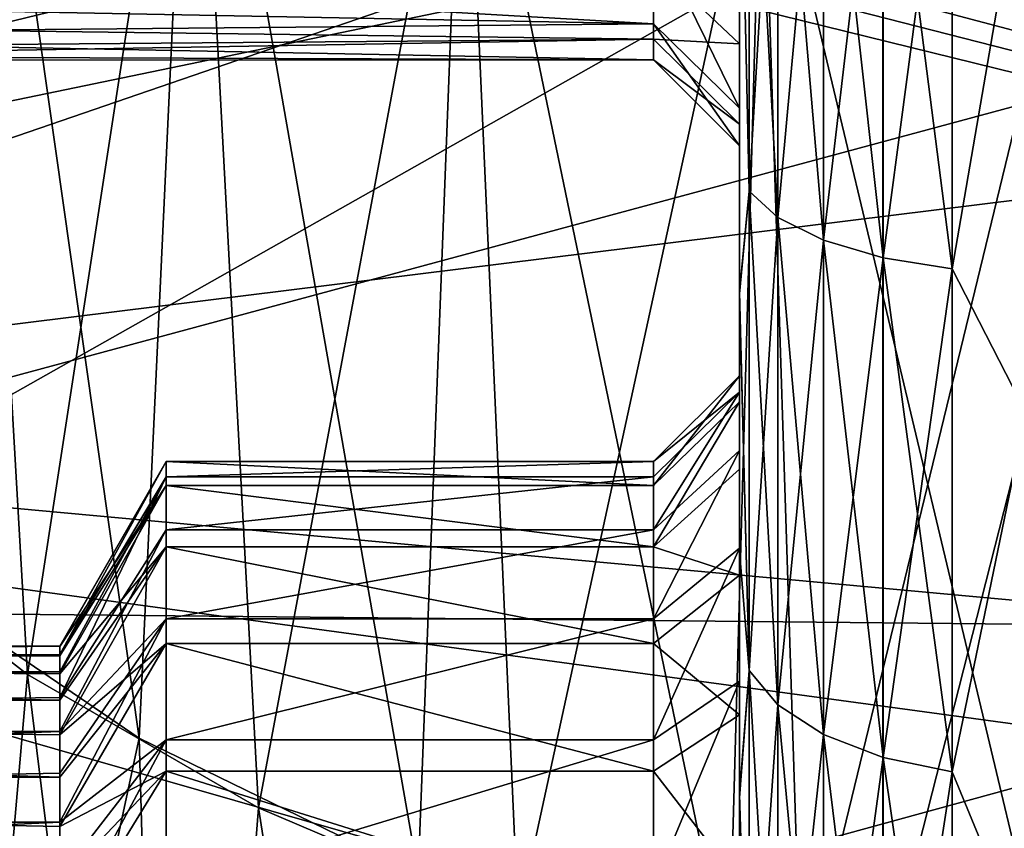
# Model space of a CAD drawing. Header units: metres. Extents: x -31 to 116, y -84 to 84.
# Tile 194 of 256: x -6.01 to -2.58, y -30.68 to -27.86. Entities that reach past the tile are written whole.
import ezdxf

# ---------------------------------------------------------------- set-up
doc = ezdxf.new("R2010")
doc.units = ezdxf.units.M
doc.layers.add('solid_80010000GA_11_1', color=7, linetype='CONTINUOUS')

msp = doc.modelspace()

# ---------------------------------------------------------------- linework, layer by layer
at = {"layer": 'solid_80010000GA_11_1'}
for points in [[(-5.771795, -63.428932, -4.955198), (-16.421789, -25.291836, -4.789121), (-16.833441, -25.271053, -4.592862)], [(-6.600103, -63.669445, -4.562777), (-5.771795, -63.428932, -4.955198), (-16.833441, -25.271053, -4.592862)], [(-5.771795, -63.428932, -4.955198), (-16.017326, -25.30757, -4.944635), (-16.421789, -25.291836, -4.789121)], [(-5.771795, -63.428932, -4.955198), (-15.323756, -25.32522, -5.133677), (-16.017326, -25.30757, -4.944635)], [(-5.395001, -63.313869, 5.075907), (-15.907969, -25.31122, 4.98075), (-15.319942, -25.325403, 5.134455)], [(-5.395001, -63.313869, 5.075907), (-6.037455, -63.50806, 4.849329), (-15.907969, -25.31122, 4.98075)], [(-4.901332, -63.156532, -5.18506), (-15.131869, -25.328257, -5.169744), (-15.323756, -25.32522, -5.133677)], [(-5.771795, -63.428932, -4.955198), (-4.901332, -63.156532, -5.18506), (-15.323756, -25.32522, -5.133677)], [(-5.395001, -63.313869, 5.075907), (-15.319942, -25.325403, 5.134455), (-15.050123, -25.329367, 5.183045)], [(-4.901332, -63.156532, -5.18506), (-14.2, -25.332458, -5.249977), (-15.131869, -25.328257, -5.169744)], [(-4.734002, -63.101398, 5.209942), (-15.050123, -25.329367, 5.183045), (-14.2, -25.332458, 5.249977)], [(-4.734002, -63.101398, 5.209942), (-5.395001, -63.313869, 5.075907), (-15.050123, -25.329367, 5.183045)], [(-4.067626, -62.871426, 5.249702), (-14.2, -25.332458, 5.249977), (-13.612501, -25.370584, 5.221932)], [(-4.067626, -62.871426, 5.249702), (-4.734002, -63.101398, 5.209942), (-14.2, -25.332458, 5.249977)], [(-4.011663, -62.851063, -5.248735), (-13.646045, -25.366341, -5.225084), (-14.2, -25.332458, -5.249977)], [(-4.901332, -63.156532, -5.18506), (-4.011663, -62.851063, -5.248735), (-14.2, -25.332458, -5.249977)], [(-3.157182, -62.524288, -5.148937), (-13.020623, -25.482998, -5.136703), (-13.646045, -25.366341, -5.225084)], [(-4.011663, -62.851063, -5.248735), (-3.157182, -62.524288, -5.148937), (-13.646045, -25.366341, -5.225084)], [(-3.408896, -62.624702, 5.195279), (-13.612501, -25.370584, 5.221932), (-12.943771, -25.502371, 5.121624)], [(-3.408896, -62.624702, 5.195279), (-4.067626, -62.871426, 5.249702), (-13.612501, -25.370584, 5.221932)], [(-2.340321, -62.167923, -4.891633), (-12.295881, -25.703869, -4.957583), (-13.020623, -25.482998, -5.136703)], [(-3.157182, -62.524288, -5.148937), (-2.340321, -62.167923, -4.891633), (-13.020623, -25.482998, -5.136703)], [(-2.77041, -62.361904, 5.048432), (-12.943771, -25.502371, 5.121624), (-12.162803, -25.752825, 4.915636)], [(-2.77041, -62.361904, 5.048432), (-3.408896, -62.624702, 5.195279), (-12.943771, -25.502371, 5.121624)], [(-2.340321, -62.167923, -4.891633), (-11.477925, -26.038458, -4.653165), (-12.295881, -25.703869, -4.957583)], [(-2.164078, -62.083584, 4.812366), (-12.162803, -25.752825, 4.915636), (-11.288157, -26.126492, 4.565695)], [(-2.164078, -62.083584, 4.812366), (-2.77041, -62.361904, 5.048432), (-12.162803, -25.752825, 4.915636)], [(-5.593259, -30.365965, -41.199535), (-6.427511, -29.798149, -40.488075), (-6.230442, -25.88183, -43.684509)], [(-5.593259, -30.365965, -41.199535), (-6.230442, -25.88183, -43.684509), (-5.406466, -26.352076, -44.373108)], [(-6.227637, -25.904572, 43.672997), (-6.671897, -29.609461, 40.211483), (-5.983526, -30.143391, 40.879974)], [(-6.227637, -25.904572, 43.672997), (-5.983526, -30.143391, 40.879974), (-5.403835, -26.374481, 44.360554)], [(-10.526022, -25.987497, 52.011665), (-10.526022, -29.071306, 50.352982), (-3, -27.510357, 51.073322)], [(-10.526022, -29.071306, -50.352982), (-10.526022, -25.987497, -52.011665), (-3, -27.510357, -51.073322)], [(-9.085023, -26.048914, -54.607105), (5.595928, -25.962206, -54.73056), (5.595928, -30.048264, -52.598217)], [(-9, -29.904074, 52.595032), (5.595928, -30.048264, 52.598217), (5.595928, -25.962206, 54.73056)], [(-9, -26.452419, 54.412926), (-9, -29.904074, 52.595032), (5.595928, -25.962206, 54.73056)], [(-1.601485, -61.790482, -4.491797), (-10.647326, -26.446733, -4.216566), (-11.477925, -26.038458, -4.653165)], [(-2.340321, -62.167923, -4.891633), (-1.601485, -61.790482, -4.491797), (-11.477925, -26.038458, -4.653165)], [(-9.038411, -26.177925, -54.54546), (-9.085023, -26.048914, -54.607105), (5.595928, -30.048264, -52.598217)], [(-1.601097, -61.790173, 4.491522), (-11.288157, -26.126492, 4.565695), (-10.428024, -26.563536, 4.075611)], [(-1.601097, -61.790173, 4.491522), (-2.164078, -62.083584, 4.812366), (-11.288157, -26.126492, 4.565695)], [(-9.009707, -26.313419, -54.480259), (-9.038411, -26.177925, -54.54546), (5.595928, -30.048264, -52.598217)], [(-9, -26.452419, -54.412926), (-9.009707, -26.313419, -54.480259), (5.595928, -30.048264, -52.598217)], [(-2, -26.881212, 49.517899), (-13, -29.554981, 47.744377), (-13.000001, -26.366373, 49.576569)], [(-2, -26.881212, -49.517899), (-13.000001, -26.366373, -49.576569), (-13, -29.554981, -47.744377)], [(-4.620963, -30.840704, -41.794373), (-5.593259, -30.365965, -41.199535), (-5.406466, -26.352076, -44.373108)], [(-4.620963, -30.840704, -41.794373), (-5.406466, -26.352076, -44.373108), (-4.462621, -26.744167, -44.947258)], [(-5.403835, -26.374481, 44.360554), (-5.983526, -30.143391, 40.879974), (-5.177605, -30.608868, 41.462761)], [(-5.403835, -26.374481, 44.360554), (-5.177605, -30.608868, 41.462761), (-4.460407, -26.766281, 44.933819)], [(-0.94361, -61.381538, -3.949349), (-9.908733, -26.852304, -3.688219), (-10.647326, -26.446733, -4.216566)], [(-1.601485, -61.790482, -4.491797), (-0.94361, -61.381538, -3.949349), (-10.647326, -26.446733, -4.216566)], [(-9, -26.452419, -51.746861), (-9, -29.289721, -50.195419), (8.5, -27.116091, -51.056561)], [(-9, -29.289721, 50.195419), (-9, -26.452419, 51.746861), (8.5, -27.116091, 51.056561)], [(-9, -29.904074, -52.595032), (-9, -26.452419, -54.412926), (5.595928, -30.048264, -52.598217)], [(-0.645895, -61.159073, 3.61807), (-10.428024, -26.563536, 4.075611), (-9.690911, -26.977961, 3.498848)], [(-1.091824, -61.481945, 4.091326), (-1.601097, -61.790173, 4.491522), (-10.428024, -26.563536, 4.075611)], [(-0.645895, -61.159073, 3.61807), (-1.091824, -61.481945, 4.091326), (-10.428024, -26.563536, 4.075611)], [(-3.465926, -28.456614, -36.173431), (-3.465926, -26.690454, -36.772961), (-3.5, -26.941681, -36.433647)], [(-3.465926, -26.690454, 36.772961), (-3.465926, -28.456614, 36.173431), (-3.5, -26.943901, 36.432999)], [(-3.365895, -28.548996, 36.396461), (-3.465926, -28.456614, 36.173431), (-3.465926, -26.690454, 36.772961)], [(-3.365895, -26.752935, 37.006142), (-3.365895, -28.548996, 36.396461), (-3.465926, -26.690454, 36.772961)], [(-3.365895, -26.752935, -37.006142), (-3.465926, -26.690454, -36.772961), (-3.465926, -28.456614, -36.173431)], [(-3.536973, -31.209499, -42.256466), (-4.620963, -30.840704, -41.794373), (-4.462621, -26.744167, -44.947258)], [(-3.536973, -31.209499, -42.256466), (-4.462621, -26.744167, -44.947258), (-3.421967, -27.048527, -45.392944)], [(-4.460407, -26.766281, 44.933819), (-5.177605, -30.608868, 41.462761), (-4.271412, -30.995913, 41.947353)], [(-4.460407, -26.766281, 44.933819), (-4.271412, -30.995913, 41.947353), (-3.420365, -27.070412, 45.378811)], [(-3.365895, -28.548996, -36.396461), (-3.365895, -26.752935, -37.006142), (-3.465926, -28.456614, -36.173431)], [(-3.206736, -28.628307, 36.587936), (-3.365895, -28.548996, 36.396461), (-3.365895, -26.752935, 37.006142)], [(-3.206736, -26.806576, 37.206333), (-3.206736, -28.628307, 36.587936), (-3.365895, -26.752935, 37.006142)], [(-3.206736, -26.806576, -37.206333), (-3.365895, -26.752935, -37.006142), (-3.365895, -28.548996, -36.396461)], [(-3.206736, -28.628307, -36.587936), (-3.206736, -26.806576, -37.206333), (-3.365895, -28.548996, -36.396461)], [(-2.99932, -28.689133, 36.734779), (-3.206736, -28.628307, 36.587936), (-3.206736, -26.806576, 37.206333)], [(-2.99932, -26.847712, 37.359856), (-2.99932, -28.689133, 36.734779), (-3.206736, -26.806576, 37.206333)], [(-2.99932, -26.847712, -37.359856), (-3.206736, -26.806576, -37.206333), (-3.206736, -28.628307, -36.587936)], [(-0.39715, -60.944038, -3.278925), (-9.308332, -27.204287, -3.116266), (-9.908733, -26.852304, -3.688219)], [(-0.94361, -61.381538, -3.949349), (-0.39715, -60.944038, -3.278925), (-9.908733, -26.852304, -3.688219)], [(-2.99932, -28.689133, -36.734779), (-2.99932, -26.847712, -37.359856), (-3.206736, -28.628307, -36.587936)], [(-2.99932, -26.847712, 37.359856), (-2.757807, -26.873537, 37.456234), (-2.757807, -28.727316, 36.826962)], [(-2.99932, -26.847712, 37.359856), (-2.757807, -28.727316, 36.826962), (-2.99932, -28.689133, 36.734779)], [(-2.99932, -28.689133, -36.734779), (-2.757807, -26.873537, -37.456234), (-2.99932, -26.847712, -37.359856)], [(-9.999711, -29.632191, 47.758137), (-13, -29.554981, 47.744377), (-2, -26.881212, 49.517899)], [(-2, -26.881212, -49.517899), (-13, -29.554981, -47.744377), (-9.999711, -29.632191, -47.758137)], [(-2, -26.881212, 49.517899), (-7, -29.709349, 47.771847), (-9.999711, -29.632191, 47.758137)], [(-2, -26.881212, -49.517899), (-9.999711, -29.632191, -47.758137), (-7, -29.709349, -47.771847)], [(-2, -26.881212, 49.517899), (-2, -30.39097, 47.44482), (-7, -29.709349, 47.771847)], [(-2, -30.39097, -47.44482), (-2, -26.881212, -49.517899), (-7, -29.709349, -47.771847)], [(-2.99932, -28.689133, -36.734779), (-2.757807, -28.727316, -36.826962), (-2.757807, -26.873537, -37.456234)], [(-2.757807, -26.873537, -37.456234), (-2.757807, -28.727316, -36.826962), (-2.5, -27.225988, -37.392395)], [(-2.5, -27.225988, 37.392395), (-2.757807, -28.727316, 36.826962), (-2.757807, -26.873537, 37.456234)], [(-3.5, -28.298069, 0.159555), (-3.5, -28.807989, -35.738331), (-3.5, -26.941681, -36.433647)], [(-3.465926, -28.456614, -36.173431), (-3.5, -26.941681, -36.433647), (-3.5, -28.807989, -35.738331)], [(-3.5, -28.222738, -1.022148), (-3.5, -28.298069, 0.159555), (-3.5, -26.941681, -36.433647)], [(-3.5, -27.942951, -2.174357), (-3.5, -28.222738, -1.022148), (-3.5, -26.941681, -36.433647)], [(-3.5, -27.467562, -3.260094), (-3.5, -27.942951, -2.174357), (-3.5, -26.941681, -36.433647)], [(-3.5, -27.306919, 3.538316), (-3.5, -26.943901, 36.432999), (-3.5, -28.815207, 35.735027)], [(-3.465926, -28.456614, 36.173431), (-3.5, -28.815207, 35.735027), (-3.5, -26.943901, 36.432999)], [(-0.272359, -60.821762, 3.078996), (-9.690911, -26.977961, 3.498848), (-9.110988, -27.323584, 2.887191)], [(-0.272359, -60.821762, 3.078996), (-0.645895, -61.159073, 3.61807), (-9.690911, -26.977961, 3.498848)], [(-2.370672, -31.462353, -42.573284), (-3.536973, -31.209499, -42.256466), (-3.421967, -27.048527, -45.392944)], [(-2.370672, -31.462353, -42.573284), (-3.421967, -27.048527, -45.392944), (-2.309926, -27.257717, -45.699268)], [(-3.420365, -27.070412, 45.378811), (-4.271412, -30.995913, 41.947353), (-3.284373, -31.29623, 42.323357)], [(-3.420365, -27.070412, 45.378811), (-3.284373, -31.29623, 42.323357), (-2.309083, -27.279453, 45.684673)], [(-9, -29.289721, -50.195419), (8.5, -30.902758, -48.857708), (8.5, -27.116091, -51.056561)], [(-9, -29.289721, 50.195419), (8.5, -27.116091, 51.056561), (8.5, -30.902758, 48.857708)], [(0.006341, -60.490341, -2.516984), (-9.056078, -27.357077, -2.818626), (-9.308332, -27.204287, -3.116266)], [(-0.39715, -60.944038, -3.278925), (0.006341, -60.490341, -2.516984), (-9.308332, -27.204287, -3.116266)], [(-2.757807, -28.727316, -36.826962), (-2.5, -29.231226, -36.644482), (-2.5, -27.225988, -37.392395)], [(-2.5, -27.225988, 37.392395), (-2.5, -29.231226, 36.644482), (-2.757807, -28.727316, 36.826962)], [(-2.309083, -27.279453, 45.684673), (-3.284373, -31.29623, 42.323357), (-2.237645, -31.503382, 42.582714)], [(0.018131, -60.473583, 2.487982), (-9.110988, -27.323584, 2.887191), (-8.677807, -27.590885, 2.269606)], [(0.018131, -60.473583, 2.487982), (-0.272359, -60.821762, 3.078996), (-9.110988, -27.323584, 2.887191)], [(-3.5, -27.832766, 2.477152), (-3.5, -27.306919, 3.538316), (-3.5, -28.815207, 35.735027)], [(-3, -31.232893, 48.885689), (-2, -30.941687, 48.386608), (-2, -27.30319, 50.529076)], [(-3, -27.510357, 51.073322), (-3, -31.232893, 48.885689), (-2, -27.30319, 50.529076)], [(-2, -27.30319, -50.529076), (-3, -31.232893, -48.885689), (-3, -27.510357, -51.073322)], [(-2, -27.30319, -50.529076), (-2, -30.941687, -48.386608), (-3, -31.232893, -48.885689)], [(0.006341, -60.490341, -2.516984), (-8.835298, -27.492895, -2.516984), (-9.056078, -27.357077, -2.818626)], [(-3.8, -27.65876, -2.078384), (-3.5, -27.942951, -2.174357), (-3.5, -27.467562, -3.260094)], [(0.168987, -60.224834, -2.050207), (-8.479892, -27.715254, -1.902791), (-8.835298, -27.492895, -2.516984)], [(0.168987, -60.224834, -2.050207), (-8.835298, -27.492895, -2.516984), (0.006341, -60.490341, -2.516984)], [(-10.526022, -29.071306, 50.352982), (-3, -31.232893, 48.885689), (-3, -27.510357, 51.073322)], [(-10.526022, -29.071306, -50.352982), (-3, -27.510357, -51.073322), (-3, -31.232893, -48.885689)], [(-8.677807, -27.590885, 2.269606), (-3.8, -27.553843, 2.36664), (-3.8, -27.872835, 1.279446)], [(-3.8, -27.553843, 2.36664), (-3.5, -27.832766, 2.477152), (-3.5, -28.166777, 1.339433)], [(-3.8, -27.872835, 1.279446), (-3.8, -27.553843, 2.36664), (-3.5, -28.166777, 1.339433)], [(-8.370298, -27.784691, 1.659111), (-8.677807, -27.590885, 2.269606), (-3.8, -27.872835, 1.279446)], [(0.200581, -60.160397, 1.93518), (-8.677807, -27.590885, 2.269606), (-8.370298, -27.784691, 1.659111)], [(0.200581, -60.160397, 1.93518), (0.018131, -60.473583, 2.487982), (-8.677807, -27.590885, 2.269606)], [(-8.479892, -27.715254, -1.902791), (-8.238116, -27.868933, -1.298733), (-3.8, -27.65876, -2.078384)], [(-8.238116, -27.868933, -1.298733), (-3.8, -27.926102, -0.977351), (-3.8, -27.65876, -2.078384)], [(-3.8, -27.65876, -2.078384), (-3.8, -27.926102, -0.977351), (-3.5, -27.942951, -2.174357)], [(0.314079, -59.836971, -1.349229), (-8.238116, -27.868933, -1.298733), (-8.479892, -27.715254, -1.902791)], [(0.262339, -60.01078, -1.665838), (0.314079, -59.836971, -1.349229), (-8.479892, -27.715254, -1.902791)], [(0.168987, -60.224834, -2.050207), (0.262339, -60.01078, -1.665838), (-8.479892, -27.715254, -1.902791)], [(-8.169134, -27.913094, 1.059357), (-8.370298, -27.784691, 1.659111), (-3.8, -27.872835, 1.279446)], [(0.292285, -59.91906, 1.49928), (-8.370298, -27.784691, 1.659111), (-8.169134, -27.913094, 1.059357)], [(0.292285, -59.91906, 1.49928), (0.200581, -60.160397, 1.93518), (-8.370298, -27.784691, 1.659111)], [(-3.5, -28.166777, 1.339433), (-3.5, -27.832766, 2.477152), (-3.5, -28.815207, 35.735027)], [(-8.238116, -27.868933, -1.298733), (-8.093525, -27.96167, -0.70485), (-3.8, -27.926102, -0.977351)], [(0.352484, -59.577492, -0.866972), (-8.093525, -27.96167, -0.70485), (-8.238116, -27.868933, -1.298733)], [(0.340858, -59.694298, -1.085951), (0.352484, -59.577492, -0.866972), (-8.238116, -27.868933, -1.298733)], [(0.314079, -59.836971, -1.349229), (0.340858, -59.694298, -1.085951), (-8.238116, -27.868933, -1.298733)], [(-8.169134, -27.913094, 1.059357), (-3.8, -27.872835, 1.279446), (-3.8, -27.99819, 0.153378)], [(-3.8, -27.872835, 1.279446), (-3.5, -28.166777, 1.339433), (-3.5, -28.298069, 0.159555)], [(-3.8, -27.99819, 0.153378), (-3.8, -27.872835, 1.279446), (-3.5, -28.298069, 0.159555)], [(-8.060292, -27.983082, 0.468665), (-8.169134, -27.913094, 1.059357), (-3.8, -27.99819, 0.153378)], [(0.351093, -59.598183, 0.906075), (-8.169134, -27.913094, 1.059357), (-8.060292, -27.983082, 0.468665)], [(0.334621, -59.735115, 1.161649), (0.292285, -59.91906, 1.49928), (-8.169134, -27.913094, 1.059357)], [(0.351093, -59.598183, 0.906075), (0.334621, -59.735115, 1.161649), (-8.169134, -27.913094, 1.059357)], [(-8.093525, -27.96167, -0.70485), (-8.035702, -27.998938, -0.117557), (-3.8, -27.926102, -0.977351)], [(-8.035702, -27.998938, -0.117557), (-3.8, -27.99819, 0.153378), (-3.8, -27.926102, -0.977351)], [(-3.8, -27.926102, -0.977351), (-3.5, -28.222738, -1.022148), (-3.5, -27.942951, -2.174357)], [(-3.8, -27.926102, -0.977351), (-3.8, -27.99819, 0.153378), (-3.5, -28.222738, -1.022148)], [(0.336095, -59.243084, -0.119485), (-8.035702, -27.998938, -0.117557), (-8.093525, -27.96167, -0.70485)], [(0.337649, -59.253223, -0.161437), (0.336095, -59.243084, -0.119485), (-8.093525, -27.96167, -0.70485)], [(0.33943, -59.2654, -0.202686), (0.337649, -59.253223, -0.161437), (-8.093525, -27.96167, -0.70485)], [(0.341356, -59.279354, -0.243837), (0.33943, -59.2654, -0.202686), (-8.093525, -27.96167, -0.70485)], [(0.345431, -59.312489, -0.32879), (0.341356, -59.279354, -0.243837), (-8.093525, -27.96167, -0.70485)], [(0.349611, -59.354767, -0.424737), (0.345431, -59.312489, -0.32879), (-8.093525, -27.96167, -0.70485)], [(0.353359, -59.410347, -0.54125), (0.349611, -59.354767, -0.424737), (-8.093525, -27.96167, -0.70485)], [(0.355234, -59.483608, -0.68686), (0.353359, -59.410347, -0.54125), (-8.093525, -27.96167, -0.70485)], [(0.352484, -59.577492, -0.866972), (0.355234, -59.483608, -0.68686), (-8.093525, -27.96167, -0.70485)], [(-8.035702, -27.998938, -0.117557), (-8.060292, -27.983082, 0.468665), (-3.8, -27.99819, 0.153378)], [(0.350485, -59.365471, 0.447841), (-8.060292, -27.983082, 0.468665), (-8.035702, -27.998938, -0.117557)], [(0.355221, -59.493149, 0.705415), (0.351093, -59.598183, 0.906075), (-8.060292, -27.983082, 0.468665)], [(0.353103, -59.405365, 0.531102), (0.355221, -59.493149, 0.705415), (-8.060292, -27.983082, 0.468665)], [(0.350485, -59.365471, 0.447841), (0.353103, -59.405365, 0.531102), (-8.060292, -27.983082, 0.468665)], [(0.347052, -59.327602, 0.364249), (0.350485, -59.365471, 0.447841), (-8.035702, -27.998938, -0.117557)], [(0.344385, -59.303482, 0.307022), (0.347052, -59.327602, 0.364249), (-8.035702, -27.998938, -0.117557)], [(0.341568, -59.280807, 0.247479), (0.344385, -59.303482, 0.307022), (-8.035702, -27.998938, -0.117557)], [(0.338645, -59.259945, 0.185003), (0.341568, -59.280807, 0.247479), (-8.035702, -27.998938, -0.117557)], [(0.336949, -59.248604, 0.143563), (0.338645, -59.259945, 0.185003), (-8.035702, -27.998938, -0.117557)], [(0.335521, -59.239445, 0.101001), (0.336949, -59.248604, 0.143563), (-8.035702, -27.998938, -0.117557)], [(0.334501, -59.233093, 0.05732), (0.335521, -59.239445, 0.101001), (-8.035702, -27.998938, -0.117557)], [(0.334023, -59.230156, 0.012731), (0.334501, -59.233093, 0.05732), (-8.035702, -27.998938, -0.117557)], [(0.334159, -59.230984, -0.032104), (0.334023, -59.230156, 0.012731), (-8.035702, -27.998938, -0.117557)], [(0.334886, -59.235462, -0.076363), (0.334159, -59.230984, -0.032104), (-8.035702, -27.998938, -0.117557)], [(0.336095, -59.243084, -0.119485), (0.334886, -59.235462, -0.076363), (-8.035702, -27.998938, -0.117557)], [(-3.8, -27.99819, 0.153378), (-3.5, -28.298069, 0.159555), (-3.5, -28.222738, -1.022148)], [(-3.5, -28.298069, 0.159555), (-3.5, -28.166777, 1.339433), (-3.5, -28.815207, 35.735027)], [(-3.5, -28.298069, 0.159555), (-3.5, -28.815207, 35.735027), (-3.5, -28.807989, -35.738331)], [(-3.465926, -30.12941, -35.348499), (-3.465926, -28.456614, -36.173431), (-3.5, -28.807989, -35.738331)], [(-3.465926, -28.456614, 36.173431), (-3.465926, -30.12941, 35.348499), (-3.5, -28.815207, 35.735027)], [(-3.365895, -30.250113, 35.557564), (-3.465926, -30.12941, 35.348499), (-3.465926, -28.456614, 36.173431)], [(-3.365895, -28.548996, 36.396461), (-3.365895, -30.250113, 35.557564), (-3.465926, -28.456614, 36.173431)], [(-3.365895, -28.548996, -36.396461), (-3.465926, -28.456614, -36.173431), (-3.465926, -30.12941, -35.348499)], [(-3.365895, -30.250113, -35.557564), (-3.365895, -28.548996, -36.396461), (-3.465926, -30.12941, -35.348499)], [(-3.206736, -30.353739, 35.737049), (-3.365895, -30.250113, 35.557564), (-3.365895, -28.548996, 36.396461)], [(-3.206736, -28.628307, 36.587936), (-3.206736, -30.353739, 35.737049), (-3.365895, -28.548996, 36.396461)], [(-3.206736, -28.628307, -36.587936), (-3.365895, -28.548996, -36.396461), (-3.365895, -30.250113, -35.557564)], [(-3.206736, -30.353739, -35.737049), (-3.206736, -28.628307, -36.587936), (-3.365895, -30.250113, -35.557564)], [(-2.99932, -30.433208, 35.874695), (-3.206736, -30.353739, 35.737049), (-3.206736, -28.628307, 36.587936)], [(-2.99932, -28.689133, 36.734779), (-2.99932, -30.433208, 35.874695), (-3.206736, -28.628307, 36.587936)], [(-2.99932, -28.689133, -36.734779), (-3.206736, -28.628307, -36.587936), (-3.206736, -30.353739, -35.737049)], [(-2.99932, -30.433208, -35.874695), (-2.99932, -28.689133, -36.734779), (-3.206736, -30.353739, -35.737049)], [(-2.99932, -28.689133, 36.734779), (-2.757807, -28.727316, 36.826962), (-2.757807, -30.483099, 35.961105)], [(-2.99932, -28.689133, 36.734779), (-2.757807, -30.483099, 35.961105), (-2.99932, -30.433208, 35.874695)], [(-2.99932, -30.433208, -35.874695), (-2.757807, -28.727316, -36.826962), (-2.99932, -28.689133, -36.734779)], [(-2.99932, -30.433208, -35.874695), (-2.757807, -30.483099, -35.961105), (-2.757807, -28.727316, -36.826962)], [(-2.757807, -28.727316, -36.826962), (-2.757807, -30.483099, -35.961105), (-2.5, -29.231226, -36.644482)], [(-2.5, -29.231226, 36.644482), (-2.757807, -30.483099, 35.961105), (-2.757807, -28.727316, 36.826962)], [(-3.5, -30.166615, -24.972889), (-3.5, -30.561832, -34.78212), (-3.5, -28.807989, -35.738331)], [(-3.465926, -30.12941, -35.348499), (-3.5, -28.807989, -35.738331), (-3.5, -30.561832, -34.78212)], [(-3.5, -29.100981, 22.581039), (-3.5, -28.807989, -35.738331), (-3.5, -28.815207, 35.735027)], [(-3.5, -29.100981, -22.418961), (-3.5, -28.807989, -35.738331), (-3.5, -29.100981, 22.581039)], [(-3.5, -29.703281, -24.433458), (-3.5, -30.166615, -24.972889), (-3.5, -28.807989, -35.738331)], [(-3.5, -29.362288, -23.809431), (-3.5, -29.703281, -24.433458), (-3.5, -28.807989, -35.738331)], [(-3.5, -29.15834, -23.127028), (-3.5, -29.362288, -23.809431), (-3.5, -28.807989, -35.738331)], [(-3.5, -29.100981, -22.418961), (-3.5, -29.15834, -23.127028), (-3.5, -28.807989, -35.738331)], [(-3.5, -29.100981, 22.581039), (-3.5, -28.815207, 35.735027), (-3.5, -29.711981, 35.28614)], [(-3.465926, -30.12941, 35.348499), (-3.5, -29.711981, 35.28614), (-3.5, -28.815207, 35.735027)], [(-10.526022, -29.071306, 50.352982), (-10.526022, -32.049675, 48.511665), (-3, -31.232893, 48.885689)], [(-10.526022, -32.049675, -48.511665), (-10.526022, -29.071306, -50.352982), (-3, -31.232893, -48.885689)], [(-3.8, -29.400864, 22.573149), (-3.5, -29.15834, 21.872972), (-3.5, -29.100981, 22.581039)], [(-3.8, -29.483795, 23.215899), (-3.5, -29.100981, 22.581039), (-3.5, -29.191973, 23.285442)], [(-3.8, -29.483795, 23.215899), (-3.8, -29.400864, 22.573149), (-3.5, -29.100981, 22.581039)], [(-3.8, -29.400864, -22.426851), (-3.5, -29.15834, -23.127028), (-3.5, -29.100981, -22.418961)], [(-3.8, -29.483795, -21.784101), (-3.5, -29.100981, -22.418961), (-3.5, -29.191973, -21.714558)], [(-3.8, -29.483795, -21.784101), (-3.8, -29.400864, -22.426851), (-3.5, -29.100981, -22.418961)], [(-3.5, -29.191973, 23.285442), (-3.5, -29.100981, 22.581039), (-3.5, -29.711981, 35.28614)], [(-3.5, -29.100981, -22.418961), (-3.5, -29.100981, 22.581039), (-3.5, -29.15834, 21.872972)], [(-3.5, -29.191973, -21.714558), (-3.5, -29.100981, -22.418961), (-3.5, -29.15834, 21.872972)], [(-3.8, -29.639046, 21.306293), (-3.5, -29.362288, 21.190569), (-3.5, -29.15834, 21.872972)], [(-3.8, -29.453379, 21.927204), (-3.8, -29.639046, 21.306293), (-3.5, -29.15834, 21.872972)], [(-3.8, -29.400864, 22.573149), (-3.8, -29.453379, 21.927204), (-3.5, -29.15834, 21.872972)], [(-3.8, -29.639046, -23.693707), (-3.5, -29.362288, -23.809431), (-3.5, -29.15834, -23.127028)], [(-3.8, -29.453379, -23.072796), (-3.8, -29.639046, -23.693707), (-3.5, -29.15834, -23.127028)], [(-3.8, -29.400864, -22.426851), (-3.8, -29.453379, -23.072796), (-3.5, -29.15834, -23.127028)], [(-3.5, -29.191973, -21.714558), (-3.5, -29.15834, 21.872972), (-3.5, -29.362288, 21.190569)], [(-3.8, -29.698549, 23.827358), (-3.5, -29.191973, 23.285442), (-3.5, -29.4275, 23.955847)], [(-3.8, -29.698549, 23.827358), (-3.8, -29.483795, 23.215899), (-3.5, -29.191973, 23.285442)], [(-3.8, -29.698549, -21.172642), (-3.5, -29.191973, -21.714558), (-3.5, -29.4275, -21.044153)], [(-3.8, -29.698549, -21.172642), (-3.8, -29.483795, -21.784101), (-3.5, -29.191973, -21.714558)], [(-3.5, -29.4275, 23.955847), (-3.5, -29.191973, 23.285442), (-3.5, -29.711981, 35.28614)], [(-3.5, -29.4275, -21.044153), (-3.5, -29.191973, -21.714558), (-3.5, -29.362288, 21.190569)], [(-2.757807, -30.483099, -35.961105), (-2.5, -31.109612, -35.618801), (-2.5, -29.231226, -36.644482)], [(-2.5, -29.231226, 36.644482), (-2.5, -31.109612, 35.618801), (-2.757807, -30.483099, 35.961105)], [(-9, -29.289721, -50.195419), (-9, -32.036339, -48.488567), (8.5, -30.902758, -48.857708)], [(-9, -32.036339, 48.488567), (-9, -29.289721, 50.195419), (8.5, -30.902758, 48.857708)], [(-3.8, -29.949749, 20.737553), (-3.5, -29.703281, 20.566542), (-3.5, -29.362288, 21.190569)], [(-3.8, -29.639046, 21.306293), (-3.8, -29.949749, 20.737553), (-3.5, -29.362288, 21.190569)], [(-3.8, -29.949749, -24.262447), (-3.5, -29.703281, -24.433458), (-3.5, -29.362288, -23.809431)], [(-3.8, -29.639046, -23.693707), (-3.8, -29.949749, -24.262447), (-3.5, -29.362288, -23.809431)], [(-3.5, -29.4275, -21.044153), (-3.5, -29.362288, 21.190569), (-3.5, -29.703281, 20.566542)], [(-5.87037, -30.074247, 22.100065), (-5.5, -29.453379, 21.927204), (-5.5, -29.400864, 22.573149)], [(-5.87037, -30.046072, 22.649872), (-5.5, -29.400864, 22.573149), (-5.5, -29.483795, 23.215899)], [(-5.87037, -30.044722, 22.374178), (-5.5, -29.400864, 22.573149), (-5.87037, -30.046072, 22.649872)], [(-5.87037, -30.074247, 22.100065), (-5.5, -29.400864, 22.573149), (-5.87037, -30.044722, 22.374178)], [(-5.87037, -30.074247, -22.899935), (-5.5, -29.453379, -23.072796), (-5.5, -29.400864, -22.426851)], [(-5.87037, -30.046072, -22.350128), (-5.5, -29.400864, -22.426851), (-5.5, -29.483795, -21.784101)], [(-5.87037, -30.044722, -22.625822), (-5.5, -29.400864, -22.426851), (-5.87037, -30.046072, -22.350128)], [(-5.87037, -30.074247, -22.899935), (-5.5, -29.400864, -22.426851), (-5.87037, -30.044722, -22.625822)], [(-5.5, -29.453379, 21.927204), (-3.8, -29.453379, 21.927204), (-3.8, -29.400864, 22.573149)], [(-5.5, -29.400864, 22.573149), (-3.8, -29.400864, 22.573149), (-3.8, -29.483795, 23.215899)], [(-5.5, -29.400864, 22.573149), (-5.5, -29.453379, 21.927204), (-3.8, -29.400864, 22.573149)], [(-5.5, -29.483795, 23.215899), (-5.5, -29.400864, 22.573149), (-3.8, -29.483795, 23.215899)], [(-5.5, -29.453379, -23.072796), (-3.8, -29.453379, -23.072796), (-3.8, -29.400864, -22.426851)], [(-5.5, -29.400864, -22.426851), (-3.8, -29.400864, -22.426851), (-3.8, -29.483795, -21.784101)], [(-5.5, -29.400864, -22.426851), (-5.5, -29.453379, -23.072796), (-3.8, -29.400864, -22.426851)], [(-5.5, -29.483795, -21.784101), (-5.5, -29.400864, -22.426851), (-3.8, -29.483795, -21.784101)], [(-3.8, -29.698549, 23.827358), (-3.5, -29.4275, 23.955847), (-3.5, -29.796764, 24.56217)], [(-3.8, -29.698549, -21.172642), (-3.5, -29.4275, -21.044153), (-3.5, -29.796764, -20.43783)], [(-3.5, -29.796764, 24.56217), (-3.5, -29.4275, 23.955847), (-3.5, -29.711981, 35.28614)], [(-3.5, -29.796764, -20.43783), (-3.5, -29.4275, -21.044153), (-3.5, -29.703281, 20.566542)], [(-5.87037, -30.22406, 21.570311), (-5.5, -29.639046, 21.306293), (-5.5, -29.453379, 21.927204)], [(-5.87037, -30.134279, 21.83098), (-5.5, -29.453379, 21.927204), (-5.87037, -30.074247, 22.100065)], [(-5.87037, -30.22406, 21.570311), (-5.5, -29.453379, 21.927204), (-5.87037, -30.134279, 21.83098)], [(-5.87037, -30.22406, -23.429689), (-5.5, -29.639046, -23.693707), (-5.5, -29.453379, -23.072796)], [(-5.87037, -30.134279, -23.16902), (-5.5, -29.453379, -23.072796), (-5.87037, -30.074247, -22.899935)], [(-5.87037, -30.22406, -23.429689), (-5.5, -29.453379, -23.072796), (-5.87037, -30.134279, -23.16902)], [(-5.5, -29.639046, 21.306293), (-3.8, -29.639046, 21.306293), (-3.8, -29.453379, 21.927204)], [(-5.5, -29.453379, 21.927204), (-5.5, -29.639046, 21.306293), (-3.8, -29.453379, 21.927204)], [(-5.5, -29.639046, -23.693707), (-3.8, -29.639046, -23.693707), (-3.8, -29.453379, -23.072796)], [(-5.5, -29.453379, -23.072796), (-5.5, -29.639046, -23.693707), (-3.8, -29.453379, -23.072796)], [(-5.87037, -30.140947, 23.192165), (-5.5, -29.483795, 23.215899), (-5.5, -29.698549, 23.827358)], [(-5.87037, -30.078283, 22.923683), (-5.5, -29.483795, 23.215899), (-5.87037, -30.140947, 23.192165)], [(-5.87037, -30.046072, 22.649872), (-5.5, -29.483795, 23.215899), (-5.87037, -30.078283, 22.923683)], [(-5.87037, -30.140947, -21.807835), (-5.5, -29.483795, -21.784101), (-5.5, -29.698549, -21.172642)], [(-5.87037, -30.078283, -22.076317), (-5.5, -29.483795, -21.784101), (-5.87037, -30.140947, -21.807835)], [(-5.87037, -30.046072, -22.350128), (-5.5, -29.483795, -21.784101), (-5.87037, -30.078283, -22.076317)], [(-5.5, -29.483795, 23.215899), (-3.8, -29.483795, 23.215899), (-3.8, -29.698549, 23.827358)], [(-5.5, -29.698549, 23.827358), (-5.5, -29.483795, 23.215899), (-3.8, -29.698549, 23.827358)], [(-5.5, -29.483795, -21.784101), (-3.8, -29.483795, -21.784101), (-3.8, -29.698549, -21.172642)], [(-5.5, -29.698549, -21.172642), (-5.5, -29.483795, -21.784101), (-3.8, -29.698549, -21.172642)], [(-6.297299, -33.747402, 37.302128), (-5.983526, -30.143391, 40.879974), (-6.671897, -29.609461, 40.211483)], [(-5.87037, -30.342463, 21.321333), (-5.5, -29.949749, 20.737553), (-5.5, -29.639046, 21.306293)], [(-5.87037, -30.342463, 21.321333), (-5.5, -29.639046, 21.306293), (-5.87037, -30.22406, 21.570311)], [(-5.87037, -30.342463, -23.678667), (-5.5, -29.949749, -24.262447), (-5.5, -29.639046, -23.693707)], [(-5.87037, -30.342463, -23.678667), (-5.5, -29.639046, -23.693707), (-5.87037, -30.22406, -23.429689)], [(-5.5, -29.949749, 20.737553), (-3.8, -29.949749, 20.737553), (-3.8, -29.639046, 21.306293)], [(-5.5, -29.639046, 21.306293), (-5.5, -29.949749, 20.737553), (-3.8, -29.639046, 21.306293)], [(-5.5, -29.949749, -24.262447), (-3.8, -29.949749, -24.262447), (-3.8, -29.639046, -23.693707)], [(-5.5, -29.639046, -23.693707), (-5.5, -29.949749, -24.262447), (-3.8, -29.639046, -23.693707)], [(-5.87037, -30.354115, 23.699749), (-5.5, -29.698549, 23.827358), (-5.5, -30.035742, 24.380806)], [(-5.87037, -30.233278, 23.451942), (-5.5, -29.698549, 23.827358), (-5.87037, -30.354115, 23.699749)], [(-5.87037, -30.140947, 23.192165), (-5.5, -29.698549, 23.827358), (-5.87037, -30.233278, 23.451942)], [(-5.87037, -30.354115, -21.300251), (-5.5, -29.698549, -21.172642), (-5.5, -30.035742, -20.619194)], [(-5.87037, -30.233278, -21.548058), (-5.5, -29.698549, -21.172642), (-5.87037, -30.354115, -21.300251)], [(-5.87037, -30.140947, -21.807835), (-5.5, -29.698549, -21.172642), (-5.87037, -30.233278, -21.548058)], [(-5.5, -29.698549, 23.827358), (-3.8, -29.698549, 23.827358), (-3.8, -30.035742, 24.380806)], [(-5.5, -30.035742, 24.380806), (-5.5, -29.698549, 23.827358), (-3.8, -30.035742, 24.380806)], [(-5.5, -29.698549, -21.172642), (-3.8, -29.698549, -21.172642), (-3.8, -30.035742, -20.619194)], [(-5.5, -30.035742, -20.619194), (-5.5, -29.698549, -21.172642), (-3.8, -30.035742, -20.619194)], [(-3.8, -30.035742, 24.380806), (-3.8, -29.698549, 23.827358), (-3.5, -29.796764, 24.56217)], [(-3.8, -30.035742, -20.619194), (-3.8, -29.698549, -21.172642), (-3.5, -29.796764, -20.43783)], [(-3.8, -30.371912, 20.245838), (-3.5, -30.166615, 20.027111), (-3.5, -29.703281, 20.566542)], [(-3.8, -29.949749, 20.737553), (-3.8, -30.371912, 20.245838), (-3.5, -29.703281, 20.566542)], [(-3.8, -30.371912, -24.754162), (-3.5, -30.166615, -24.972889), (-3.5, -29.703281, -24.433458)], [(-3.8, -29.949749, -24.262447), (-3.8, -30.371912, -24.754162), (-3.5, -29.703281, -24.433458)], [(-3.5, -29.796764, -20.43783), (-3.5, -29.703281, 20.566542), (-3.5, -30.166615, 20.027111)], [(-2, -30.39097, 47.44482), (-7, -31.763748, 46.431232), (-7, -29.709349, 47.771847)], [(-2, -30.39097, -47.44482), (-7, -29.709349, -47.771847), (-7, -31.763748, -46.431232)], [(-3.5, -29.796764, 24.56217), (-3.5, -29.711981, 35.28614), (-3.5, -30.573849, 34.774391)], [(-3.465926, -30.12941, 35.348499), (-3.5, -30.573849, 34.774391), (-3.5, -29.711981, 35.28614)], [(-6.312692, -33.716103, -37.305504), (-6.427511, -29.798149, -40.488075), (-5.593259, -30.365965, -41.199535)], [(-3.8, -30.035742, 24.380806), (-3.5, -29.796764, 24.56217), (-3.5, -30.284981, 25.079426)], [(-3.8, -30.035742, -20.619194), (-3.5, -29.796764, -20.43783), (-3.5, -30.284981, -19.920574)], [(-3.5, -30.284981, 25.079426), (-3.5, -29.796764, 24.56217), (-3.5, -30.573849, 34.774391)], [(-3.5, -30.284981, -19.920574), (-3.5, -29.796764, -20.43783), (-3.5, -30.166615, 20.027111)], [(-9, -33.231449, -50.558559), (-9, -29.904074, -52.595032), (5.595928, -30.048264, -52.598217)], [(-9, -29.904074, 52.595032), (-9, -33.231449, 50.558559), (5.595928, -30.048264, 52.598217)], [(-5.87037, -30.658836, 20.870787), (-5.5, -30.371912, 20.245838), (-5.5, -29.949749, 20.737553)], [(-5.87037, -30.487999, 21.087175), (-5.5, -29.949749, 20.737553), (-5.87037, -30.342463, 21.321333)], [(-5.87037, -30.658836, 20.870787), (-5.5, -29.949749, 20.737553), (-5.87037, -30.487999, 21.087175)], [(-5.87037, -30.658836, -24.129213), (-5.5, -30.371912, -24.754162), (-5.5, -29.949749, -24.262447)], [(-5.87037, -30.487999, -23.912825), (-5.5, -29.949749, -24.262447), (-5.87037, -30.342463, -23.678667)], [(-5.87037, -30.658836, -24.129213), (-5.5, -29.949749, -24.262447), (-5.87037, -30.487999, -23.912825)], [(-5.5, -30.371912, 20.245838), (-3.8, -30.371912, 20.245838), (-3.8, -29.949749, 20.737553)], [(-5.5, -29.949749, 20.737553), (-5.5, -30.371912, 20.245838), (-3.8, -29.949749, 20.737553)], [(-5.5, -30.371912, -24.754162), (-3.8, -30.371912, -24.754162), (-3.8, -29.949749, -24.262447)], [(-5.5, -29.949749, -24.262447), (-5.5, -30.371912, -24.754162), (-3.8, -29.949749, -24.262447)], [(-14.5, -30.044722, 22.374178), (-5.87037, -30.046072, 22.649872), (-5.87037, -30.078283, 22.923683)], [(-14.5, -30.078283, 22.923683), (-14.5, -30.044722, 22.374178), (-5.87037, -30.078283, 22.923683)], [(-14.5, -30.044722, 22.374178), (-5.87037, -30.044722, 22.374178), (-5.87037, -30.046072, 22.649872)], [(-14.5, -30.134279, 21.83098), (-5.87037, -30.074247, 22.100065), (-5.87037, -30.044722, 22.374178)], [(-14.5, -30.044722, 22.374178), (-14.5, -30.134279, 21.83098), (-5.87037, -30.044722, 22.374178)], [(-14.5, -30.044722, -22.625822), (-5.87037, -30.046072, -22.350128), (-5.87037, -30.078283, -22.076317)], [(-14.5, -30.078283, -22.076317), (-14.5, -30.044722, -22.625822), (-5.87037, -30.078283, -22.076317)], [(-14.5, -30.044722, -22.625822), (-5.87037, -30.044722, -22.625822), (-5.87037, -30.046072, -22.350128)], [(-14.5, -30.134279, -23.16902), (-5.87037, -30.074247, -22.899935), (-5.87037, -30.044722, -22.625822)], [(-14.5, -30.044722, -22.625822), (-14.5, -30.134279, -23.16902), (-5.87037, -30.044722, -22.625822)], [(-5.87037, -30.674887, 24.147173), (-5.5, -30.035742, 24.380806), (-5.5, -30.480633, 24.852055)], [(-5.87037, -30.501938, 23.932468), (-5.5, -30.035742, 24.380806), (-5.87037, -30.674887, 24.147173)], [(-5.87037, -30.354115, 23.699749), (-5.5, -30.035742, 24.380806), (-5.87037, -30.501938, 23.932468)], [(-5.87037, -30.674887, -20.852827), (-5.5, -30.035742, -20.619194), (-5.5, -30.480633, -20.147945)], [(-5.87037, -30.501938, -21.067532), (-5.5, -30.035742, -20.619194), (-5.87037, -30.674887, -20.852827)], [(-5.87037, -30.354115, -21.300251), (-5.5, -30.035742, -20.619194), (-5.87037, -30.501938, -21.067532)], [(-5.5, -30.035742, 24.380806), (-3.8, -30.035742, 24.380806), (-3.8, -30.480633, 24.852055)], [(-5.5, -30.480633, 24.852055), (-5.5, -30.035742, 24.380806), (-3.8, -30.480633, 24.852055)], [(-5.5, -30.035742, -20.619194), (-3.8, -30.035742, -20.619194), (-3.8, -30.480633, -20.147945)], [(-5.5, -30.480633, -20.147945), (-5.5, -30.035742, -20.619194), (-3.8, -30.480633, -20.147945)], [(-3.8, -30.480633, 24.852055), (-3.8, -30.035742, 24.380806), (-3.5, -30.284981, 25.079426)], [(-3.8, -30.480633, -20.147945), (-3.8, -30.035742, -20.619194), (-3.5, -30.284981, -19.920574)], [(-14.5, -30.134279, 21.83098), (-5.87037, -30.134279, 21.83098), (-5.87037, -30.074247, 22.100065)], [(-14.5, -30.134279, -23.16902), (-5.87037, -30.134279, -23.16902), (-5.87037, -30.074247, -22.899935)], [(-14.5, -30.078283, 22.923683), (-5.87037, -30.140947, 23.192165), (-5.87037, -30.233278, 23.451942)], [(-14.5, -30.233278, 23.451942), (-14.5, -30.078283, 22.923683), (-5.87037, -30.233278, 23.451942)], [(-14.5, -30.078283, 22.923683), (-5.87037, -30.078283, 22.923683), (-5.87037, -30.140947, 23.192165)], [(-14.5, -30.078283, -22.076317), (-5.87037, -30.140947, -21.807835), (-5.87037, -30.233278, -21.548058)], [(-14.5, -30.233278, -21.548058), (-14.5, -30.078283, -22.076317), (-5.87037, -30.233278, -21.548058)], [(-14.5, -30.078283, -22.076317), (-5.87037, -30.078283, -22.076317), (-5.87037, -30.140947, -21.807835)], [(-9.293623, -33.821663, 50.165165), (5.595928, -33.960369, 50.161377), (5.595928, -30.048264, 52.598217)], [(-9.134394, -33.649445, 50.281097), (-9.293623, -33.821663, 50.165165), (5.595928, -30.048264, 52.598217)], [(-9.034192, -33.448158, 50.41539), (-9.134394, -33.649445, 50.281097), (5.595928, -30.048264, 52.598217)], [(-9, -33.231449, 50.558559), (-9.034192, -33.448158, 50.41539), (5.595928, -30.048264, 52.598217)], [(-9, -33.231449, -50.558559), (5.595928, -30.048264, -52.598217), (5.595928, -33.960369, -50.161377)], [(-14.5, -30.342463, 21.321333), (-5.87037, -30.22406, 21.570311), (-5.87037, -30.134279, 21.83098)], [(-14.5, -30.134279, 21.83098), (-14.5, -30.342463, 21.321333), (-5.87037, -30.134279, 21.83098)], [(-14.5, -30.342463, -23.678667), (-5.87037, -30.22406, -23.429689), (-5.87037, -30.134279, -23.16902)], [(-14.5, -30.134279, -23.16902), (-14.5, -30.342463, -23.678667), (-5.87037, -30.134279, -23.16902)], [(-6.297299, -33.747402, 37.302128), (-5.469387, -34.331982, 37.931679), (-5.983526, -30.143391, 40.879974)], [(-5.469387, -34.331982, 37.931679), (-5.177605, -30.608868, 41.462761), (-5.983526, -30.143391, 40.879974)], [(-3.465926, -31.68022, -34.312283), (-3.465926, -30.12941, -35.348499), (-3.5, -30.561832, -34.78212)], [(-3.465926, -30.12941, 35.348499), (-3.465926, -31.68022, 34.312283), (-3.5, -30.573849, 34.774391)], [(-3.365895, -31.827179, 34.503803), (-3.465926, -31.68022, 34.312283), (-3.465926, -30.12941, 35.348499)], [(-3.365895, -30.250113, 35.557564), (-3.365895, -31.827179, 34.503803), (-3.465926, -30.12941, 35.348499)], [(-3.365895, -30.250113, -35.557564), (-3.465926, -30.12941, -35.348499), (-3.465926, -31.68022, -34.312283)], [(-3.8, -30.887083, 19.852644), (-3.5, -30.730482, 19.596779), (-3.5, -30.166615, 20.027111)], [(-3.8, -30.371912, 20.245838), (-3.8, -30.887083, 19.852644), (-3.5, -30.166615, 20.027111)], [(-3.8, -30.887083, -25.147356), (-3.5, -30.730482, -25.403221), (-3.5, -30.166615, -24.972889)], [(-3.8, -30.371912, -24.754162), (-3.8, -30.887083, -25.147356), (-3.5, -30.166615, -24.972889)], [(-3.5, -30.166615, -24.972889), (-3.5, -30.730482, -25.403221), (-3.5, -30.561832, -34.78212)], [(-3.5, -30.284981, -19.920574), (-3.5, -30.166615, 20.027111), (-3.5, -30.730482, 19.596779)], [(-14.5, -30.342463, 21.321333), (-5.87037, -30.342463, 21.321333), (-5.87037, -30.22406, 21.570311)], [(-14.5, -30.342463, -23.678667), (-5.87037, -30.342463, -23.678667), (-5.87037, -30.22406, -23.429689)], [(-14.5, -30.233278, 23.451942), (-5.87037, -30.354115, 23.699749), (-5.87037, -30.501938, 23.932468)], [(-14.5, -30.501938, 23.932468), (-14.5, -30.233278, 23.451942), (-5.87037, -30.501938, 23.932468)], [(-14.5, -30.233278, 23.451942), (-5.87037, -30.233278, 23.451942), (-5.87037, -30.354115, 23.699749)], [(-14.5, -30.233278, -21.548058), (-5.87037, -30.354115, -21.300251), (-5.87037, -30.501938, -21.067532)], [(-14.5, -30.501938, -21.067532), (-14.5, -30.233278, -21.548058), (-5.87037, -30.501938, -21.067532)], [(-14.5, -30.233278, -21.548058), (-5.87037, -30.233278, -21.548058), (-5.87037, -30.354115, -21.300251)], [(-3.365895, -31.827179, -34.503803), (-3.365895, -30.250113, -35.557564), (-3.465926, -31.68022, -34.312283)], [(-3.206736, -31.953344, 34.668224), (-3.365895, -31.827179, 34.503803), (-3.365895, -30.250113, 35.557564)], [(-3.206736, -30.353739, 35.737049), (-3.206736, -31.953344, 34.668224), (-3.365895, -30.250113, 35.557564)], [(-3.206736, -30.353739, -35.737049), (-3.365895, -30.250113, -35.557564), (-3.365895, -31.827179, -34.503803)], [(-3.8, -30.480633, 24.852055), (-3.5, -30.284981, 25.079426), (-3.5, -30.869953, 25.48378)], [(-3.8, -30.480633, -20.147945), (-3.5, -30.284981, -19.920574), (-3.5, -30.869953, -19.51622)], [(-3.5, -30.869953, 25.48378), (-3.5, -30.284981, 25.079426), (-3.5, -30.573849, 34.774391)], [(-3.5, -30.869953, -19.51622), (-3.5, -30.284981, -19.920574), (-3.5, -30.730482, 19.596779)], [(-14.5, -30.658836, 20.870787), (-5.87037, -30.487999, 21.087175), (-5.87037, -30.342463, 21.321333)], [(-14.5, -30.342463, 21.321333), (-14.5, -30.658836, 20.870787), (-5.87037, -30.342463, 21.321333)], [(-14.5, -30.658836, -24.129213), (-5.87037, -30.487999, -23.912825), (-5.87037, -30.342463, -23.678667)], [(-14.5, -30.342463, -23.678667), (-14.5, -30.658836, -24.129213), (-5.87037, -30.342463, -23.678667)], [(-3.206736, -31.953344, -34.668224), (-3.206736, -30.353739, -35.737049), (-3.365895, -31.827179, -34.503803)], [(-2.99932, -32.050102, 34.794323), (-3.206736, -31.953344, 34.668224), (-3.206736, -30.353739, 35.737049)], [(-2.99932, -30.433208, 35.874695), (-2.99932, -32.050102, 34.794323), (-3.206736, -30.353739, 35.737049)], [(-2.99932, -30.433208, -35.874695), (-3.206736, -30.353739, -35.737049), (-3.206736, -31.953344, -34.668224)], [(-2, -30.39097, 47.44482), (-2, -33.741623, 45.123444), (-7, -31.763748, 46.431232)], [(-2, -30.39097, -47.44482), (-7, -31.763748, -46.431232), (-2, -33.741623, -45.123444)], [(-5.483937, -34.30447, -37.93961), (-6.312692, -33.716103, -37.305504), (-5.593259, -30.365965, -41.199535)], [(-5.87037, -31.067532, 20.501938), (-5.5, -30.887083, 19.852644), (-5.5, -30.371912, 20.245838)], [(-5.87037, -30.852827, 20.674887), (-5.5, -30.371912, 20.245838), (-5.87037, -30.658836, 20.870787)], [(-5.87037, -31.067532, 20.501938), (-5.5, -30.371912, 20.245838), (-5.87037, -30.852827, 20.674887)], [(-5.87037, -31.067532, -24.498062), (-5.5, -30.887083, -25.147356), (-5.5, -30.371912, -24.754162)], [(-5.87037, -30.852827, -24.325113), (-5.5, -30.371912, -24.754162), (-5.87037, -30.658836, -24.129213)], [(-5.87037, -31.067532, -24.498062), (-5.5, -30.371912, -24.754162), (-5.87037, -30.852827, -24.325113)], [(-5.483937, -34.30447, -37.93961), (-5.593259, -30.365965, -41.199535), (-4.620963, -30.840704, -41.794373)], [(-5.5, -30.887083, 19.852644), (-3.8, -30.887083, 19.852644), (-3.8, -30.371912, 20.245838)], [(-5.5, -30.371912, 20.245838), (-5.5, -30.887083, 19.852644), (-3.8, -30.371912, 20.245838)], [(-5.5, -30.887083, -25.147356), (-3.8, -30.887083, -25.147356), (-3.8, -30.371912, -24.754162)], [(-5.5, -30.371912, -24.754162), (-5.5, -30.887083, -25.147356), (-3.8, -30.371912, -24.754162)], [(-2.99932, -32.050102, -34.794323), (-2.99932, -30.433208, -35.874695), (-3.206736, -31.953344, -34.668224)], [(-2.99932, -30.433208, 35.874695), (-2.757807, -30.483099, 35.961105), (-2.757807, -32.110844, 34.873482)], [(-2.99932, -30.433208, 35.874695), (-2.757807, -32.110844, 34.873482), (-2.99932, -32.050102, 34.794323)], [(-2.99932, -32.050102, -34.794323), (-2.757807, -30.483099, -35.961105), (-2.99932, -30.433208, -35.874695)], [(-14.5, -30.658836, 20.870787), (-5.87037, -30.658836, 20.870787), (-5.87037, -30.487999, 21.087175)], [(-14.5, -30.658836, -24.129213), (-5.87037, -30.658836, -24.129213), (-5.87037, -30.487999, -23.912825)], [(-5.87037, -31.087175, 24.512001), (-5.5, -30.480633, 24.852055), (-5.5, -31.013781, 25.220507)], [(-5.87037, -30.870787, 24.341164), (-5.5, -30.480633, 24.852055), (-5.87037, -31.087175, 24.512001)], [(-5.87037, -30.674887, 24.147173), (-5.5, -30.480633, 24.852055), (-5.87037, -30.870787, 24.341164)], [(-5.87037, -31.087175, -20.487999), (-5.5, -30.480633, -20.147945), (-5.5, -31.013781, -19.779493)], [(-5.87037, -30.870787, -20.658836), (-5.5, -30.480633, -20.147945), (-5.87037, -31.087175, -20.487999)], [(-5.87037, -30.674887, -20.852827), (-5.5, -30.480633, -20.147945), (-5.87037, -30.870787, -20.658836)], [(-5.5, -30.480633, 24.852055), (-3.8, -30.480633, 24.852055), (-3.8, -31.013781, 25.220507)], [(-5.5, -31.013781, 25.220507), (-5.5, -30.480633, 24.852055), (-3.8, -31.013781, 25.220507)], [(-5.5, -30.480633, -20.147945), (-3.8, -30.480633, -20.147945), (-3.8, -31.013781, -19.779493)], [(-5.5, -31.013781, -19.779493), (-5.5, -30.480633, -20.147945), (-3.8, -31.013781, -19.779493)], [(-3.8, -30.480633, 24.852055), (-3.5, -30.869953, 25.48378), (-3.8, -31.013781, 25.220507)], [(-3.8, -30.480633, -20.147945), (-3.5, -30.869953, -19.51622), (-3.8, -31.013781, -19.779493)], [(-2.99932, -32.050102, -34.794323), (-2.757807, -32.110844, -34.873482), (-2.757807, -30.483099, -35.961105)], [(-2.757807, -30.483099, -35.961105), (-2.757807, -32.110844, -34.873482), (-2.5, -31.109612, -35.618801)], [(-2.5, -31.109612, 35.618801), (-2.757807, -32.110844, 34.873482), (-2.757807, -30.483099, 35.961105)], [(-14.5, -30.501938, 23.932468), (-5.87037, -30.674887, 24.147173), (-5.87037, -30.870787, 24.341164)], [(-14.5, -30.870787, 24.341164), (-14.5, -30.501938, 23.932468), (-5.87037, -30.870787, 24.341164)], [(-14.5, -30.501938, 23.932468), (-5.87037, -30.501938, 23.932468), (-5.87037, -30.674887, 24.147173)], [(-14.5, -30.501938, -21.067532), (-5.87037, -30.674887, -20.852827), (-5.87037, -30.870787, -20.658836)], [(-14.5, -30.870787, -20.658836), (-14.5, -30.501938, -21.067532), (-5.87037, -30.870787, -20.658836)], [(-14.5, -30.501938, -21.067532), (-5.87037, -30.501938, -21.067532), (-5.87037, -30.674887, -20.852827)], [(-3.5, -32.061665, -25.87159), (-3.5, -32.160564, -33.586948), (-3.5, -30.561832, -34.78212)], [(-3.465926, -31.68022, -34.312283), (-3.5, -30.561832, -34.78212), (-3.5, -32.160564, -33.586948)], [(-3.5, -31.371346, -25.707195), (-3.5, -32.061665, -25.87159), (-3.5, -30.561832, -34.78212)], [(-3.5, -30.730482, -25.403221), (-3.5, -31.371346, -25.707195), (-3.5, -30.561832, -34.78212)], [(-3.5, -30.869953, 25.48378), (-3.5, -30.573849, 34.774391), (-3.5, -32.174679, 33.574726)], [(-3.465926, -31.68022, 34.312283), (-3.5, -32.174679, 33.574726), (-3.5, -30.573849, 34.774391)], [(-5.469387, -34.331982, 37.931679), (-4.515715, -34.819832, 38.457062), (-5.177605, -30.608868, 41.462761)], [(-4.515715, -34.819832, 38.457062), (-4.271412, -30.995913, 41.947353), (-5.177605, -30.608868, 41.462761)], [(-14.5, -31.067532, 20.501938), (-5.87037, -30.852827, 20.674887), (-5.87037, -30.658836, 20.870787)], [(-14.5, -30.658836, 20.870787), (-14.5, -31.067532, 20.501938), (-5.87037, -30.658836, 20.870787)], [(-14.5, -31.067532, -24.498062), (-5.87037, -30.852827, -24.325113), (-5.87037, -30.658836, -24.129213)], [(-14.5, -30.658836, -24.129213), (-14.5, -31.067532, -24.498062), (-5.87037, -30.658836, -24.129213)]]:
    msp.add_3dface(points, dxfattribs=at)

doc.saveas('drawing.dxf')
